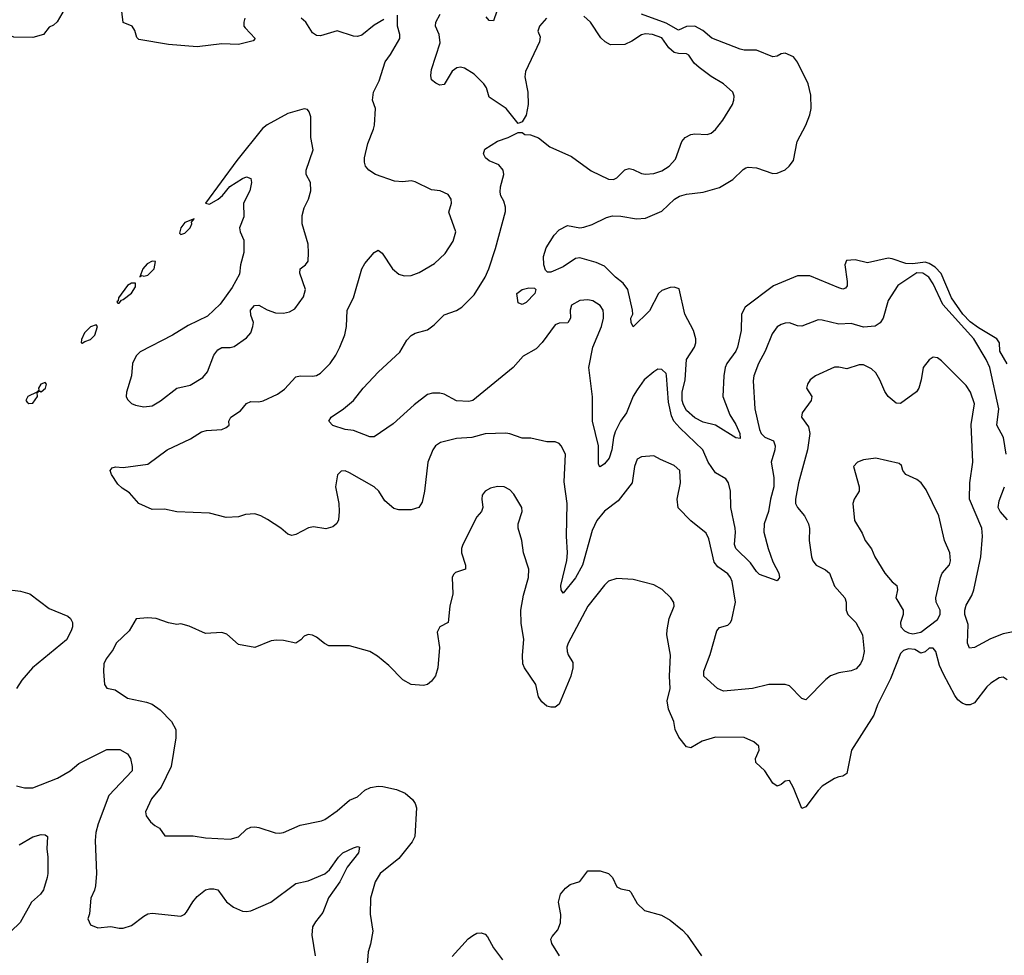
# Model space of a CAD drawing. Header units: inches. Extents: x 2001573 to 2220545, y 644482 to 846830.
# Tile 213 of 256: x 2071266 to 2076056, y 732752 to 737302. Entities that reach past the tile are written whole.
import ezdxf

# ---------------------------------------------------------------- set-up
doc = ezdxf.new("R2010")
doc.units = ezdxf.units.IN
doc.header["$MEASUREMENT"] = 0
doc.layers.add('C0773', color=7, linetype='Continuous')

msp = doc.modelspace()

# ---------------------------------------------------------------- linework, layer by layer
at = {"layer": 'C0773', "color": 5}
for points, elevation in [([(2072361.1, 737310), (2072355.8, 737290), (2072357.1, 737270), (2072362.3, 737262.3), (2072410.8, 737210), (2072401, 737199), (2072330, 737181.2), (2072250, 737184.5), (2072129.4, 737170.6), (2071990, 737181.8), (2071846, 737206), (2071835.1, 737215.1), (2071826, 737250), (2071812.7, 737270), (2071768.9, 737288.9), (2071759.3, 737370)], 460), ([(2073602.5, 737390), (2073570, 737297.2), (2073550, 737298.4), (2073535.4, 737315.4)], 420), ([(2071483, 737350), (2071448.5, 737291.5), (2071430, 737275), (2071410, 737265.1), (2071382, 737230), (2071330, 737215), (2071237.1, 737217.1), (2071159.6, 737250), (2070967.6, 737290), (2070942.3, 737310)], 460), ([(2076170, 734339.7), (2076050, 734316.4), (2075988.4, 734291.6), (2075910, 734248.7), (2075886.2, 734246.2), (2075876, 734270), (2075880.2, 734360.2), (2075864.2, 734410), (2075863.8, 734430), (2075870, 734454.3), (2075898.2, 734501.8), (2075907.7, 734530), (2075940.6, 734690), (2075949.8, 734790), (2075946, 734830), (2075886.9, 734970), (2075888.3, 735050), (2075902.7, 735150), (2075893.9, 735333.9), (2075910, 735434), (2075891.4, 735491.4), (2075870, 735522.9), (2075750, 735642.9), (2075730, 735658), (2075710, 735660.9), (2075690, 735647.6), (2075661.5, 735610), (2075651.3, 735550), (2075639.2, 735510), (2075628.1, 735491.9), (2075550, 735435.6), (2075530, 735437.6), (2075490.8, 735470), (2075474.3, 735494.3), (2075450.4, 735550.4), (2075430, 735584.2), (2075410, 735604.4), (2075370, 735623.5), (2075350, 735623.8), (2075290, 735603.5), (2075250, 735613), (2075230, 735612.8), (2075137.3, 735570), (2075110.6, 735550), (2075098, 735530), (2075093.4, 735510), (2075119.3, 735470), (2075116.5, 735450), (2075072.4, 735390), (2075069.2, 735370), (2075102.3, 735322.3), (2075109.3, 735289.3), (2075097.6, 735210), (2075053.7, 735050), (2075039.3, 734970), (2075040.2, 734950), (2075049.1, 734930), (2075083.6, 734890), (2075103.6, 734850), (2075108.2, 734828.2), (2075106.2, 734770), (2075116.9, 734690), (2075124.2, 734670), (2075141.1, 734650), (2075186.2, 734626.2), (2075204.6, 734610), (2075230, 734548), (2075279.5, 734490), (2075285.7, 734470), (2075286, 734430), (2075294, 734410), (2075333.7, 734370), (2075365.7, 734310), (2075374, 734230), (2075365.7, 734190), (2075356.5, 734170), (2075334.8, 734145.2), (2075310, 734135.4), (2075250, 734126), (2075209.4, 734110.6), (2075186.8, 734093.2), (2075090, 733995.1), (2075070, 734000.9), (2075010, 734062.7), (2074990, 734069.5), (2074910, 734069.6), (2074830, 734049.8), (2074690, 734036.9), (2074660.9, 734050), (2074593.2, 734110), (2074593.6, 734133.6), (2074625.4, 734214.6), (2074656.9, 734330), (2074670, 734346.7), (2074710, 734357.6), (2074723.6, 734370), (2074730, 734386), (2074748.2, 734470), (2074732.1, 734570), (2074724.1, 734590), (2074710, 734607.4), (2074661.6, 734641.6), (2074644.3, 734664.3), (2074617.9, 734777.9), (2074605.6, 734805.6), (2074530, 734864.5), (2074468.9, 734928.9), (2074463.9, 734970), (2074479.8, 735050), (2074477.3, 735110), (2074450, 735134.8), (2074382.8, 735162.8), (2074350, 735182), (2074290, 735176.9), (2074270, 735164.5), (2074257.4, 735130), (2074244.9, 735050), (2074177.4, 734962.6), (2074110, 734912.2), (2074073, 734867), (2074050, 734818.7), (2074004.3, 734650), (2073970, 734588.5), (2073910, 734513.2), (2073900.7, 734530), (2073898, 734550), (2073927, 734673), (2073930.5, 734710), (2073925.7, 734790), (2073929.2, 734949.2), (2073915.2, 735055.2), (2073920.5, 735190), (2073899.6, 735230), (2073890, 735240.7), (2073870, 735249.6), (2073830, 735249.7), (2073752.4, 735267.6), (2073710, 735267.6), (2073650, 735288.7), (2073630, 735291.4), (2073530, 735288.2), (2073466, 735270), (2073390, 735265), (2073313.6, 735246.3), (2073288.7, 735230), (2073274.9, 735210), (2073251.6, 735150), (2073235.8, 735010), (2073223.4, 734956.6), (2073207.3, 734930), (2073170, 734918), (2073110, 734918.9), (2073085.3, 734925.3), (2073041.6, 734961.6), (2073012.6, 735010), (2072989.5, 735030), (2072870, 735099.2), (2072850, 735108), (2072830, 735107.3), (2072811.9, 735088.1), (2072801.5, 735030), (2072818, 734950), (2072820.3, 734910), (2072817.1, 734870), (2072808.4, 734851.6), (2072790, 734836), (2072754.4, 734825.6), (2072695.8, 734835.8), (2072671.3, 734831.3), (2072610, 734798.7), (2072590, 734794.5), (2072570, 734800.9), (2072536, 734830), (2072472.2, 734872.2), (2072439.5, 734890), (2072410, 734899.8), (2072364.2, 734895.8), (2072330, 734884.5), (2072270, 734882), (2072190, 734903), (2072030, 734909.5), (2071970, 734921.6), (2071910, 734920.7), (2071845.2, 734950), (2071800.8, 735000.8), (2071764, 735024), (2071743.3, 735043.3), (2071712.3, 735090), (2071706, 735110), (2071716.5, 735123.5), (2071732.5, 735127.5), (2071770, 735124.9), (2071890, 735141.1), (2071983.7, 735210), (2072096.6, 735263.4), (2072150, 735298), (2072175.2, 735304.8), (2072250, 735309), (2072270, 735319.1), (2072285.2, 735330), (2072284, 735350), (2072293.2, 735370), (2072340.6, 735399.4), (2072370, 735436.4), (2072390, 735446), (2072430, 735443), (2072450, 735448.6), (2072519.4, 735480.6), (2072554.4, 735505.6), (2072610, 735565.5), (2072630, 735570.2), (2072690, 735568.2), (2072710, 735572.4), (2072730, 735583.8), (2072776.2, 735630), (2072803.8, 735670), (2072823.9, 735710), (2072847.3, 735770), (2072855.4, 735810), (2072859.7, 735890), (2072889.8, 735950.3), (2072930.9, 736090), (2072944.2, 736115.8), (2072990, 736170.7), (2073010, 736180.7), (2073030, 736167.3), (2073079.5, 736090), (2073110, 736064.6), (2073136.5, 736056.5), (2073170, 736057.6), (2073210, 736072.3), (2073283.6, 736116.4), (2073334.9, 736165.1), (2073375, 736225), (2073387.1, 736270), (2073354.2, 736365.8), (2073367, 736410), (2073364.5, 736430), (2073350, 736451.8), (2073310.6, 736469.4), (2073270, 736474.7), (2073190, 736513.3), (2073170, 736518.7), (2073130, 736513.7), (2073090, 736517.6), (2072997, 736550), (2072964, 736570), (2072948.6, 736590), (2072943.1, 736610), (2072942.8, 736630), (2072959.8, 736700.2), (2072987.6, 736770), (2072991.5, 736790), (2072997.2, 736870), (2072982.7, 736910), (2072987.3, 736950), (2073014.6, 737005.4), (2073043.2, 737096.8), (2073070, 737132.7), (2073115.1, 737210), (2073114.8, 737230), (2073103, 737270), (2073104.1, 737324.1)], 460), ([(2076064.8, 735190), (2076051.2, 735270), (2076019.7, 735330), (2076028.2, 735410), (2075985.4, 735610), (2075966.8, 735650), (2075907.8, 735750), (2075756.5, 735916.5), (2075710, 736017.4), (2075689, 736050), (2075659.1, 736070), (2075630, 736071.4), (2075538, 736010), (2075490, 735936), (2075467.1, 735850), (2075451.7, 735828.3), (2075427.6, 735812.4), (2075370, 735806.9), (2075310, 735825), (2075250, 735821.4), (2075170, 735841.1), (2075150, 735841.8), (2075070, 735812.2), (2075050, 735813.5), (2075010, 735827.2), (2074990, 735827.1), (2074970, 735820.4), (2074950, 735808.2), (2074925.9, 735774.1), (2074891.8, 735690), (2074860.2, 735630), (2074837.6, 735570), (2074834.5, 735545.5), (2074842, 735410), (2074864.3, 735310), (2074873.2, 735290), (2074890, 735271.3), (2074933.4, 735253.4), (2074941.7, 735230), (2074940.1, 735210), (2074922.3, 735150), (2074935.1, 735075.1), (2074935.1, 735030), (2074918.3, 734970), (2074909, 734911), (2074888.2, 734850), (2074885.6, 734810), (2074906.1, 734730), (2074930, 734665.3), (2074958, 734610), (2074961.5, 734590), (2074950, 734573.3), (2074864.8, 734604.8), (2074850, 734618.5), (2074821.5, 734661.5), (2074749.9, 734730), (2074742.4, 734750), (2074748.7, 734810), (2074746.8, 734830), (2074726, 734930), (2074723.9, 735010), (2074714.4, 735050), (2074701.3, 735070), (2074650, 735099.1), (2074615.3, 735150), (2074589.8, 735210), (2074476.7, 735316.7), (2074448.1, 735350), (2074436.1, 735376.1), (2074421.8, 735441.8), (2074412.5, 735572.5), (2074410, 735581.2), (2074390, 735601.2), (2074370, 735602), (2074350, 735589), (2074304, 735550), (2074270, 735502.9), (2074250, 735471.6), (2074217.1, 735390), (2074188.8, 735350), (2074162.6, 735297.4), (2074154.2, 735270), (2074146.2, 735210), (2074133.4, 735170), (2074110, 735142), (2074090, 735128), (2074086, 735130), (2074082, 735142), (2074081.5, 735230), (2074051.6, 735350), (2074052.4, 735467.6), (2074034.4, 735610), (2074054.5, 735710), (2074096, 735810), (2074106.2, 735850), (2074106.6, 735870), (2074103.5, 735890), (2074090, 735911.8), (2074054.8, 735934.7), (2074030, 735939.7), (2073990, 735936.8), (2073950, 735913.5), (2073943.5, 735890), (2073944.7, 735850), (2073932, 735827.9), (2073890, 735827.1), (2073870, 735818.9), (2073807.5, 735732.5), (2073778, 735702), (2073714.9, 735665.1), (2073666.7, 735610), (2073470, 735451), (2073450, 735445.8), (2073390, 735448.1), (2073330, 735480.3), (2073310, 735485.6), (2073273.6, 735486.4), (2073250, 735479.1), (2073184.9, 735430), (2073083.1, 735336.9), (2072990, 735273.2), (2072970, 735273.2), (2072890, 735303.7), (2072850, 735309.6), (2072790, 735328.4), (2072769.8, 735350), (2072781.5, 735370), (2072841.1, 735410), (2072889.6, 735450), (2072936.2, 735510), (2073012, 735590), (2073114.7, 735685.3), (2073150, 735744.4), (2073170, 735766.7), (2073190, 735778.5), (2073250, 735793.4), (2073282.4, 735817.6), (2073330, 735867.3), (2073390, 735888.6), (2073416.2, 735903.8), (2073476.1, 735963.9), (2073530, 736050.3), (2073548.2, 736090), (2073579.8, 736190), (2073629.6, 736369.6), (2073629.7, 736390), (2073620.4, 736420.4), (2073606, 736446), (2073603.5, 736463.5), (2073605.6, 736490), (2073620.5, 736550), (2073617.6, 736570), (2073596.9, 736596.9), (2073550, 736615.6), (2073532, 736630), (2073522.9, 736650), (2073528, 736672), (2073590, 736712), (2073642, 736730), (2073690, 736754), (2073710, 736754), (2073723.6, 736743.6), (2073750, 736742), (2073790, 736726.8), (2073844.2, 736684.2), (2073950, 736637.6), (2074046.5, 736566.5), (2074130, 736527.2), (2074154.9, 736525.1), (2074170, 736533.4), (2074210, 736571.5), (2074230, 736578.5), (2074250, 736574.3), (2074290, 736553.4), (2074310, 736551.7), (2074350, 736554.9), (2074390, 736567.5), (2074425.1, 736590), (2074455.7, 736624.3), (2074487.6, 736710), (2074502.4, 736730), (2074530, 736743.6), (2074550, 736746.5), (2074610, 736743.1), (2074630, 736750.4), (2074650, 736768.7), (2074686.4, 736813.6), (2074734, 736890), (2074739.5, 736910), (2074740.9, 736930), (2074735.1, 736950), (2074689.6, 736990), (2074630, 737025.6), (2074571.3, 737070), (2074547.6, 737090), (2074520.7, 737130), (2074510, 737136.4), (2074470, 737137), (2074450, 737142.3), (2074424.5, 737164.5), (2074390, 737213.2), (2074344, 737230), (2074310, 737232.9), (2074290, 737228.6), (2074243.1, 737196.9), (2074210, 737181.7), (2074140.5, 737180.5), (2074114.3, 737194.3), (2074093.6, 737213.6), (2074042.7, 737290), (2074010, 737318.9)], 440), ([(2073828, 737310), (2073794.8, 737270), (2073787.1, 737247.1), (2073798, 737218), (2073794, 737194), (2073726, 737050), (2073723.5, 737023.5), (2073738.5, 736950), (2073739.5, 736890), (2073730, 736838), (2073710, 736806), (2073690, 736798), (2073632, 736870), (2073550, 736925.1), (2073536.1, 736970), (2073524.2, 736990), (2073477.3, 737037.3), (2073430, 737065.6), (2073410, 737070.9), (2073392.3, 737067.7), (2073370, 737052.6), (2073330, 736986.9), (2073310, 736983.5), (2073290, 736993.1), (2073269.9, 737009.9), (2073265.8, 737030), (2073270, 737060.5), (2073311.1, 737190), (2073306.3, 737230), (2073288.4, 737270), (2073290.9, 737290), (2073311.4, 737328.6)], 440), ([(2076070, 735627.8), (2076033.4, 735690), (2076032.7, 735730), (2076018.6, 735750), (2075930, 735803.2), (2075890, 735833.4), (2075854.5, 735870), (2075798.3, 735950), (2075747.7, 736067.8), (2075719, 736099), (2075690, 736117.3), (2075670, 736123.3), (2075610, 736115.1), (2075576.5, 736116.5), (2075510, 736139.6), (2075490, 736141.8), (2075390, 736120.2), (2075330, 736134), (2075288.7, 736131.3), (2075280.2, 736110), (2075291.8, 736028.2), (2075291.6, 736008.4), (2075283.8, 735996.2), (2075270, 735992), (2075250, 735997.8), (2075110, 736056.4), (2075050, 736056.3), (2074932.1, 736007.9), (2074795.1, 735904.9), (2074777.4, 735870), (2074775.1, 735790), (2074758.4, 735710), (2074749.4, 735690), (2074706.2, 735630), (2074697.1, 735610), (2074691, 735571), (2074686.7, 735470), (2074721, 735381), (2074750, 735334), (2074768.8, 735290), (2074770, 735266), (2074750, 735268.4), (2074650, 735331.1), (2074590, 735345.7), (2074550, 735366.3), (2074510, 735401), (2074494.6, 735430), (2074488.6, 735450), (2074487.9, 735490), (2074503.9, 735550), (2074509.6, 735649.6), (2074548.4, 735710), (2074555.3, 735730), (2074555.8, 735750), (2074544.2, 735790), (2074501.4, 735870), (2074473.2, 735993.2), (2074450, 736000.8), (2074430, 735999.5), (2074390, 735984.6), (2074374, 735970), (2074330, 735885.6), (2074250, 735809.3), (2074240.7, 735830), (2074239.6, 735850), (2074248, 735870), (2074247.4, 735890), (2074223.7, 735990), (2074201.3, 736021.3), (2074164.5, 736050), (2074110, 736103.1), (2074070, 736122), (2073990, 736144.8), (2073970, 736141.2), (2073910, 736100.2), (2073850, 736075), (2073833.6, 736073.6), (2073823.9, 736083.9), (2073815.6, 736110), (2073814, 736150), (2073826.6, 736193.4), (2073866.1, 736253.8), (2073890, 736279.6), (2073930, 736300.8), (2073990, 736290.3), (2074010, 736292.6), (2074050, 736306.2), (2074119.7, 736340.3), (2074150, 736348.7), (2074190, 736346.7), (2074265.8, 736334.2), (2074310, 736337.6), (2074390, 736371.3), (2074450.6, 736429.4), (2074476.2, 736443.8), (2074510, 736453.6), (2074590, 736464.1), (2074670, 736486.5), (2074734.5, 736525.5), (2074785.6, 736574.4), (2074798.7, 736581.3), (2074810, 736584.4), (2074850, 736581.3), (2074930, 736554.9), (2074950, 736555.9), (2074990, 736572.2), (2075009.8, 736590), (2075030, 736618), (2075048.7, 736710), (2075090.9, 736790), (2075110, 736839.7), (2075116, 736870), (2075114.3, 736934.3), (2075100.8, 736990), (2075050, 737096.3), (2075030, 737121.5), (2074990, 737139.3), (2074970, 737136.4), (2074950, 737124.7), (2074930, 737122.2), (2074850, 737153.3), (2074790, 737154.1), (2074770, 737158.8), (2074632.5, 737212.5), (2074589.4, 737250), (2074550, 737270.2), (2074510.4, 737269.6), (2074470, 737251.8), (2074410, 737285), (2074290, 737328.6)], 420), ([(2073037.1, 737302.9), (2072990, 737275.8), (2072930, 737226.9), (2072910, 737221.1), (2072890, 737222.2), (2072810, 737248.5), (2072730, 737223.1), (2072710, 737224.7), (2072690, 737238), (2072657.6, 737290), (2072634.5, 737310)], 460), ([(2076070, 734092.3), (2076050, 734104.5), (2076030, 734101.6), (2075990, 734076.3), (2075970, 734057.4), (2075910, 733979.7), (2075890, 733970.9), (2075870, 733970.9), (2075850, 733979.2), (2075830, 733994), (2075815, 734015), (2075759.1, 734119.1), (2075741, 734161), (2075722, 734230), (2075710, 734245.4), (2075690, 734245.1), (2075670, 734227.3), (2075650, 734222), (2075619.7, 734239.7), (2075590, 734243.4), (2075565.7, 734234.3), (2075550, 734219.7), (2075502.6, 734097.4), (2075438.6, 733970), (2075420.7, 733919.3), (2075312.7, 733750), (2075290, 733637), (2075270, 733622.9), (2075250, 733620.9), (2075230, 733612.3), (2075170, 733574.5), (2075150, 733554.3), (2075090, 733473.6), (2075070, 733466), (2075030, 733566), (2075010, 733602.7), (2074990, 733599.3), (2074970, 733583.7), (2074950, 733575.1), (2074930, 733589.4), (2074890, 733649.5), (2074846.6, 733690), (2074846, 733710), (2074863.7, 733750), (2074860.9, 733770), (2074837, 733790), (2074790, 733810.8), (2074650, 733812.3), (2074585.8, 733794.2), (2074530, 733760.9), (2074510, 733766), (2074473.1, 733813.1), (2074454.3, 733850), (2074447.8, 733890), (2074421.8, 733950), (2074415.7, 733990), (2074429.8, 734050), (2074427.1, 734110), (2074432.1, 734212.1), (2074414.2, 734310), (2074415, 734335), (2074425.2, 734390), (2074449, 734450), (2074447.4, 734467.4), (2074432.8, 734490), (2074391.4, 734531.4), (2074350, 734553.8), (2074250, 734579.3), (2074170, 734585.1), (2074130, 734571.1), (2074110, 734553), (2074030.2, 734450), (2073934, 734270), (2073928.1, 734250), (2073929.1, 734229.1), (2073933.5, 734213.5), (2073956.7, 734176.7), (2073956.9, 734150), (2073946.5, 734110), (2073890, 733973.2), (2073870, 733959.5), (2073850, 733958.4), (2073830, 733964.5), (2073805.1, 733985.1), (2073790, 734009), (2073776.9, 734070), (2073721.5, 734150), (2073714, 734170), (2073711.6, 734210), (2073718.2, 734290), (2073705.6, 734365.6), (2073704, 734430), (2073716.4, 734503.6), (2073740.7, 734590), (2073742.4, 734630), (2073716, 734710), (2073708.4, 734770), (2073691.1, 734830), (2073691, 734850), (2073710.8, 734910), (2073708.2, 734930), (2073670, 734994.5), (2073650, 735015.6), (2073622, 735030), (2073590, 735031.5), (2073555.6, 735024.4), (2073530.8, 735010), (2073516.3, 734990), (2073513.4, 734970), (2073519.1, 734930), (2073512.7, 734910), (2073490, 734885.2), (2073422, 734750), (2073415.5, 734730), (2073415.9, 734710), (2073434.9, 734650), (2073434, 734630), (2073386, 734614), (2073375.8, 734604.2), (2073370.4, 734590), (2073373.7, 734510), (2073357.6, 734450), (2073350.8, 734370), (2073310.5, 734349.5), (2073296.3, 734323.7), (2073308.6, 734248.6), (2073300.4, 734150), (2073288.1, 734111.9), (2073270, 734085.2), (2073250, 734069.4), (2073230, 734063.7), (2073170.6, 734069.4), (2073130, 734091.6), (2073061, 734161), (2073006.9, 734206.9), (2072970, 734228.9), (2072870, 734256.5), (2072770, 734257.7), (2072748, 734267.9), (2072710, 734299.5), (2072690, 734309.5), (2072670, 734311.6), (2072650, 734303.7), (2072634, 734286), (2072610, 734269.7), (2072550, 734283.5), (2072514.4, 734285.6), (2072490, 734282), (2072409.6, 734249.6), (2072330, 734264.5), (2072273.4, 734313.4), (2072250, 734322), (2072170, 734318), (2072090, 734353.3), (2072050, 734363.7), (2072030, 734361.2), (2071990, 734369.2), (2071930, 734389.4), (2071887.3, 734392.7), (2071832, 734388), (2071798, 734330), (2071734.9, 734270), (2071719.9, 734240.1), (2071686.1, 734193.9), (2071675.5, 734170), (2071673.2, 734133.2), (2071679.1, 734070), (2071690, 734051), (2071730, 734044), (2071790, 734003), (2071883.4, 733983.4), (2071910, 733973), (2071950, 733946), (2072004.2, 733890), (2072024.9, 733850), (2072025.5, 733810), (2072002.6, 733670), (2071954.2, 733570), (2071907.2, 733512.8), (2071877.3, 733450), (2071881.5, 733430), (2071902, 733402), (2071922.9, 733382.9), (2071946, 733370), (2071972.7, 733332.7), (2072110, 733334), (2072170, 733323.5), (2072290, 733317.8), (2072330, 733328.9), (2072370, 733365.7), (2072390, 733374.9), (2072410, 733377.6), (2072430, 733374), (2072508, 733348), (2072530, 733346.3), (2072550, 733350.3), (2072630, 733385.3), (2072734.1, 733405.9), (2072750, 733412.2), (2072810, 733454.6), (2072870, 733507.4), (2072910, 733522.6), (2072945, 733555), (2072972.2, 733567.8), (2073010, 733574.1), (2073032.6, 733572.6), (2073098.6, 733558.6), (2073140.7, 733540.7), (2073176.2, 733510), (2073189.3, 733490), (2073195.5, 733470), (2073188.5, 733330), (2073175.5, 733304.5), (2073110, 733223), (2073018.9, 733150), (2072995.2, 733110), (2072972.7, 733030), (2072971.5, 732951.6), (2072984.4, 732870), (2072973, 732807), (2072961, 732770), (2072956, 732710)], 480), ([(2076070.6, 734870), (2076035.5, 734910), (2076025.7, 734930), (2076030, 734962), (2076056.2, 735030)], 440), ([(2071190, 734533.4), (2071270, 734522.6), (2071315.8, 734510), (2071410, 734439.6), (2071500.8, 734400.8), (2071513.8, 734390), (2071522.2, 734370), (2071522.9, 734350), (2071517.1, 734330), (2071492.9, 734287.1), (2071327.6, 734150), (2071276, 734090), (2071250.3, 734050)], 460), ([(2071250, 733576.4), (2071290, 733567), (2071330, 733566.5), (2071450, 733613.8), (2071510.7, 733649.3), (2071554.2, 733685.8), (2071690, 733753.1), (2071752.7, 733752.8), (2071790, 733732.4), (2071804.6, 733710), (2071813.1, 733670), (2071812.4, 733650), (2071699.1, 733530), (2071647.7, 733392.3), (2071636.9, 733350), (2071632.6, 733310), (2071639.5, 733150), (2071634.3, 733090), (2071630, 733069.2), (2071612.4, 733030), (2071606, 732954), (2071597.3, 732930), (2071610, 732901), (2071646.2, 732886.2), (2071710, 732892.7), (2071750, 732883.7), (2071770, 732884.2), (2071810, 732897.6), (2071870, 732942), (2071890, 732953.4), (2071910, 732958), (2072050, 732943.1), (2072070, 732952.4), (2072078.2, 732961.8), (2072108, 733012), (2072130, 733038), (2072170, 733070.3), (2072190, 733075.5), (2072210, 733076.3), (2072230, 733070.7), (2072271.8, 733011.8), (2072306, 732986), (2072350, 732967), (2072370, 732964.6), (2072390, 732969), (2072487.6, 733010), (2072610, 733101.1), (2072670, 733114), (2072750.8, 733149.2), (2072772.6, 733167.4), (2072817.3, 733230), (2072838, 733250), (2072890, 733275.6), (2072910, 733281.6), (2072918.3, 733278.3), (2072913.5, 733250), (2072859, 733181), (2072822.8, 733110), (2072768.8, 733031.2), (2072739.9, 732960.1), (2072704.2, 732915.8), (2072690.2, 732890), (2072686.5, 732850), (2072703.2, 732750)], 460), ([(2071262.9, 733290), (2071330, 733328.9), (2071370, 733339.6), (2071390, 733338.4), (2071402, 733330), (2071397.7, 733270), (2071402.6, 733230), (2071402.3, 733150), (2071400.2, 733130), (2071381.4, 733070), (2071367.1, 733050), (2071323.5, 733010), (2071268.1, 732911.9), (2071130, 732780.7)], 440), ([(2073892.3, 732750), (2073854.5, 732810), (2073849.4, 732830), (2073856.2, 732843.8), (2073884.4, 732875.6), (2073896.2, 732910), (2073898.4, 732950), (2073887, 733010), (2073897.2, 733050), (2073921.5, 733078.5), (2073943.7, 733096.3), (2073990, 733111), (2074030, 733162.8), (2074090, 733163.6), (2074130.7, 733150.7), (2074148.9, 733130), (2074170, 733085.5), (2074190, 733075.3), (2074230, 733067), (2074239.3, 733059.3), (2074270, 733004.4), (2074305.5, 732970), (2074387.7, 732947.7), (2074430, 732923.1), (2074490, 732875.3), (2074512.9, 732850), (2074582, 732750)], 480), ([(2073370, 732747.1), (2073447.7, 732832.3), (2073470, 732848.9), (2073490, 732859.5), (2073510, 732861.3), (2073530, 732855.5), (2073541.8, 732841.8), (2073570, 732788), (2073614.9, 732730)], 480)]:
    msp.add_lwpolyline(points, dxfattribs=dict(at, elevation=elevation))
for points, elevation in [([(2072649.1, 736869.1), (2072570, 736845.7), (2072470, 736791.4), (2072446.5, 736773.5), (2072322, 736618), (2072170.6, 736410), (2072190, 736404.8), (2072230.8, 736429.2), (2072252.4, 736447.6), (2072288.4, 736491.6), (2072350, 736530.5), (2072370, 736538.5), (2072390.2, 736530.2), (2072393.7, 736510), (2072385.7, 736470), (2072354, 736410), (2072356.7, 736343.3), (2072334.9, 736290), (2072338, 736270), (2072357.1, 736230), (2072355.5, 736170), (2072340.2, 736110), (2072335.3, 736064.7), (2072300.3, 735999.7), (2072241.1, 735918.9), (2072179.7, 735860.3), (2072085.4, 735814.6), (2072010, 735767.4), (2071852.8, 735687.2), (2071833.2, 735666.8), (2071814.8, 735630), (2071810.4, 735570.4), (2071785.3, 735490), (2071783.7, 735470), (2071790, 735454.8), (2071810, 735435.8), (2071830, 735427.6), (2071870, 735419.6), (2071910, 735424.2), (2071950.8, 735449.2), (2072029.6, 735510), (2072095.9, 735524.1), (2072157.4, 735562.6), (2072179.7, 735590), (2072209.7, 735670.3), (2072230, 735697.3), (2072250, 735707.7), (2072290, 735708.4), (2072310, 735713.4), (2072370, 735755.5), (2072390, 735778.8), (2072400.7, 735810), (2072402.7, 735830), (2072390, 735866), (2072389.3, 735890), (2072407.5, 735912.5), (2072430, 735913.4), (2072470.4, 735890.4), (2072510, 735877.1), (2072550, 735874.4), (2072578.6, 735881.4), (2072603.8, 735896.2), (2072646.2, 735953.8), (2072655.5, 735990), (2072628.7, 736070), (2072629.7, 736090), (2072657, 736110), (2072670, 736127.3), (2072671, 736169), (2072668.5, 736210), (2072640.3, 736310), (2072639.8, 736350), (2072650, 736387.3), (2072671.2, 736430), (2072681.6, 736470), (2072680.9, 736510), (2072659.5, 736550), (2072659.7, 736570), (2072693.5, 736670), (2072683, 736730), (2072682.9, 736830), (2072674.8, 736854.8), (2072665.2, 736865.2)], 480), ([(2072114.3, 736334.3), (2072070, 736315.3), (2072050.1, 736290), (2072043.5, 736263.5), (2072050, 736258), (2072070, 736264.3), (2072095.4, 736290), (2072103.9, 736310), (2072102.4, 736317.6)], 480), ([(2071910, 736128.5), (2071885.4, 736114.6), (2071865.6, 736090), (2071851.1, 736051.1), (2071862, 736058), (2071870, 736054.8), (2071890, 736060.1), (2071919.4, 736090), (2071926.3, 736126.3)], 480), ([(2071830, 736021.6), (2071810, 736021.4), (2071789.6, 736010), (2071747.1, 735950), (2071744.4, 735935.5), (2071738.7, 735930), (2071743.4, 735923.4), (2071750, 735924.3), (2071761.2, 735938.8), (2071770, 735940.8), (2071810, 735972.3), (2071830, 736003.6)], 480), ([(2073710, 735917.6), (2073690, 735925.2), (2073684, 735970), (2073710, 735990.7), (2073742.3, 735997.7), (2073770, 735996), (2073776, 735990), (2073772.5, 735970), (2073730, 735926.9)], 420), ([(2071638, 735818), (2071610, 735807.8), (2071581.1, 735778.9), (2071566.2, 735746.2), (2071564.9, 735730), (2071570, 735728.4), (2071582.2, 735737.8), (2071610, 735747.1), (2071631.3, 735768.7), (2071644.4, 735810)], 480), ([(2071390, 735537.5), (2071369.5, 735530.5), (2071357.3, 735510), (2071358.9, 735501.1), (2071349.6, 735490.4), (2071305.3, 735470), (2071296.6, 735450), (2071302.2, 735442.2), (2071310, 735435.1), (2071330, 735438.1), (2071351.8, 735470), (2071350.8, 735489.2), (2071362.9, 735497.1), (2071370, 735493), (2071391.7, 735510), (2071396.1, 735530)], 480), ([(2075430, 735169.7), (2075370, 735161.3), (2075342, 735150), (2075322, 735130), (2075350.2, 735029.8), (2075350, 735009.2), (2075324.9, 734970), (2075318, 734950), (2075327.1, 734867.1), (2075364.6, 734804.6), (2075379.5, 734770), (2075409.2, 734729.2), (2075426.5, 734690), (2075475.2, 734610), (2075510, 734568.4), (2075532, 734550), (2075536, 734530), (2075528.7, 734490), (2075563.2, 734430), (2075563.5, 734410), (2075551.4, 734370), (2075551.5, 734350), (2075570, 734330.3), (2075590, 734320.6), (2075610, 734316.3), (2075650, 734323.5), (2075730, 734385.4), (2075743.9, 734410), (2075744.2, 734430), (2075724.5, 734470), (2075722, 734490), (2075745.1, 734590), (2075754, 734610), (2075788.8, 734651.2), (2075794.6, 734670), (2075790, 734709.4), (2075764.2, 734770), (2075737.4, 734890), (2075675.3, 735015.3), (2075651.6, 735050), (2075630, 735066), (2075576, 735090), (2075562, 735110), (2075554.8, 735134.8), (2075543.7, 735143.7)], 480)]:
    msp.add_lwpolyline(points, close=True, dxfattribs=dict(at, elevation=elevation))

doc.saveas('drawing.dxf')
